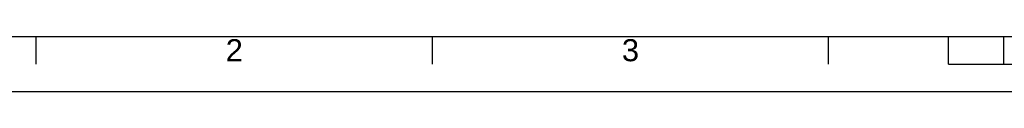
# Paper-space layout '45651_1_3' of a CAD drawing. Header units: millimetres. Extents: x -231 to 594, y 0 to 420.
# Tile 30 of 247: x 79 to 257, y 0 to 10. Entities that reach past the tile are written whole.
import ezdxf

# ---------------------------------------------------------------- set-up
doc = ezdxf.new("R2010")
doc.units = ezdxf.units.MM
doc.header["$LTSCALE"] = 32.67
doc.layers.get('0').update_dxf_attribs({"linetype": 'CONTINUOUS'})
doc.styles.add('TEXTSTYLE_2', font='arial.ttf')

psp = doc.layouts.new('45651_1_3')

# ---------------------------------------------------------------- linework, layer by layer
at = {"color": 2, "linetype": 'CONTINUOUS'}
for p, q in [((10, 10), (584, 10)), ((81.75, 5), (81.75, 10)), ((153.5, 5), (153.5, 10)), ((225.25, 5), (225.25, 10)), ((247, 5), (247, 10)), ((257, 5), (257, 10)), ((247, 5), (347, 5))]:
    psp.add_line(p, q, dxfattribs=at)
at = {"color": 7, "linetype": 'CONTINUOUS'}
psp.add_line((0, 0), (594, 0), dxfattribs=at)

# ---------------------------------------------------------------- texts
at = {"color": 5, "linetype": 'CONTINUOUS', "char_height": 4, "width": 3.1078, "attachment_point": 2, "line_spacing_factor": 0.9, "style": 'TEXTSTYLE_2'}
for s, insert in [('2', (117.62, 9.5)), ('3', (189.38, 9.5))]:
    psp.add_mtext(s, dxfattribs=dict(at, insert=insert))

doc.saveas('drawing.dxf')
